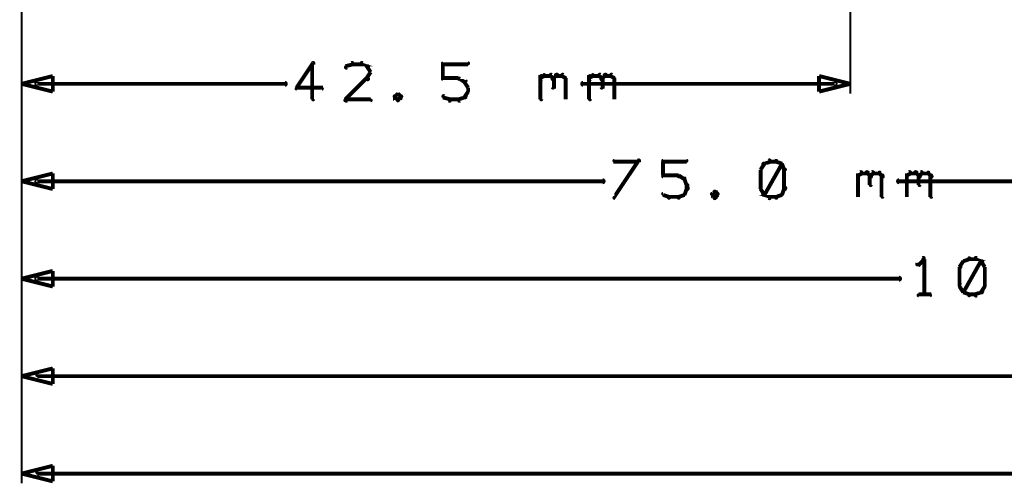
# Model space of a CAD drawing. Extents: x 98 to 599, y 121 to 517.
# Tile 43 of 77: x 402 to 453, y 121 to 145. Entities that reach past the tile are written whole.
import ezdxf

# ---------------------------------------------------------------- set-up
doc = ezdxf.new("R2010")
doc.units = 0
doc.layers.add('DIMENSIONS', color=2, linetype='CONTINUOUS')

msp = doc.modelspace()

# ---------------------------------------------------------------- linework, layer by layer
at = {"layer": 'DIMENSIONS', "color": 94}
for points in [[(402.5, 219.5, 0.1, 0.1, 1), (402.5, 219.5, 0, 0, 0), (402.5, 219.5, 0, 0, 0), (402.5, 219.5, 0.1, 0.1, 0), (402.5, 121.5, 0.1, 0.1, 0), (402.5, 121.5, 0, 0, 0), (402.5, 121.5, 0.1, 0.1, 0), (402.5, 121.5, 0.1, 0.1, 1), (402.5, 121.5, 0, 0, 0)], [(402.5, 208.9, 0.1, 0.1, 1), (402.5, 208.9, 0, 0, 0), (402.5, 208.9, 0, 0, 0), (402.5, 208.9, 0.1, 0.1, 0), (402.5, 126.5, 0.1, 0.1, 0), (402.5, 126.5, 0, 0, 0), (402.5, 126.5, 0.1, 0.1, 0), (402.5, 126.5, 0.1, 0.1, 1), (402.5, 126.5, 0, 0, 0)], [(402.5, 184.5, 0.1, 0.1, 1), (402.5, 184.5, 0, 0, 0), (402.5, 184.5, 0, 0, 0), (402.5, 184.5, 0.1, 0.1, 0), (402.5, 131.5, 0.1, 0.1, 0), (402.5, 131.5, 0, 0, 0), (402.5, 131.5, 0.1, 0.1, 0), (402.5, 131.5, 0.1, 0.1, 1), (402.5, 131.5, 0, 0, 0)], [(402.5, 184.5, 0.1, 0.1, 1), (402.5, 184.5, 0, 0, 0), (402.5, 184.5, 0, 0, 0), (402.5, 184.5, 0.1, 0.1, 0), (402.5, 141.5, 0.1, 0.1, 0), (402.5, 141.5, 0, 0, 0), (402.5, 141.5, 0.1, 0.1, 0), (402.5, 141.5, 0.1, 0.1, 1), (402.5, 141.5, 0, 0, 0)], [(445, 184.5, 0.1, 0.1, 1), (445, 184.5, 0, 0, 0), (445, 184.5, 0, 0, 0), (445, 184.5, 0.1, 0.1, 0), (445, 141.5, 0.1, 0.1, 0), (445, 141.5, 0, 0, 0), (445, 141.5, 0.1, 0.1, 0), (445, 141.5, 0.1, 0.1, 1), (445, 141.5, 0, 0, 0)], [(402.5, 167, 0.1, 0.1, 1), (402.5, 167, 0, 0, 0), (402.5, 167, 0, 0, 0), (402.5, 167, 0.1, 0.1, 0), (402.5, 136.5, 0.1, 0.1, 0), (402.5, 136.5, 0, 0, 0), (402.5, 136.5, 0.1, 0.1, 0), (402.5, 136.5, 0.1, 0.1, 1), (402.5, 136.5, 0, 0, 0)], [(417.5, 143, 0.1, 0.1, 1), (417.4, 143.1, 0, 0, 0), (417.4, 143, 0, 0, 0), (417.4, 143, 0.2, 0.2, 0), (416.6, 141.8, 0.2, 0.2, 0), (416.6, 141.8, 0, 0, 0), (416.6, 141.8, 0.1, 0.1, 0), (416.6, 141.8, 0.1, 0.1, 1), (416.7, 141.8, 0, 0, 0)], [(417.4, 141.2, 0.1, 0.1, 1), (417.5, 141.2, 0, 0, 0), (417.4, 141.2, 0, 0, 0), (417.4, 141.2, 0.2, 0.2, 0), (417.4, 143, 0.2, 0.2, 0), (417.4, 143, 0, 0, 0), (417.4, 143, 0.1, 0.1, 0), (417.5, 143, 0.1, 0.1, 1), (417.4, 143, 0, 0, 0)], [(419.5, 143, 0.1, 0.1, 1), (419.4, 143.1, 0, 0, 0), (419.5, 143, 0, 0, 0), (419.5, 143, 0.2, 0.2, 0), (419.1, 142.9, 0.2, 0.2, 0), (419.1, 142.9, 0, 0, 0), (419.1, 142.9, 0.1, 0.1, 0), (419.1, 142.9, 0.1, 0.1, 1), (419.2, 142.8, 0, 0, 0)], [(419.9, 143, 0.1, 0.1, 1), (419.9, 143.1, 0, 0, 0), (419.9, 143, 0, 0, 0), (419.9, 143, 0.2, 0.2, 0), (419.5, 143, 0.2, 0.2, 0), (419.5, 143, 0, 0, 0), (419.5, 143, 0.1, 0.1, 0), (419.5, 143.1, 0.1, 0.1, 1), (419.5, 143, 0, 0, 0)], [(420.2, 142.8, 0.1, 0.1, 1), (420.3, 142.9, 0, 0, 0), (420.2, 142.9, 0, 0, 0), (420.2, 142.9, 0.2, 0.2, 0), (419.9, 143, 0.2, 0.2, 0), (419.9, 143, 0, 0, 0), (419.9, 143, 0.1, 0.1, 0), (420, 143.1, 0.1, 0.1, 1), (419.9, 143, 0, 0, 0)], [(420.4, 142.6, 0.1, 0.1, 1), (420.4, 142.6, 0, 0, 0), (420.4, 142.6, 0, 0, 0), (420.4, 142.6, 0.2, 0.2, 0), (420.2, 142.9, 0.2, 0.2, 0), (420.2, 142.9, 0, 0, 0), (420.2, 142.9, 0.1, 0.1, 0), (420.3, 142.9, 0.1, 0.1, 1), (420.2, 142.9, 0, 0, 0)], [(424.1, 143.1, 0.1, 0.1, 1), (424.1, 143, 0, 0, 0), (424.1, 143, 0, 0, 0), (424.1, 143, 0.2, 0.2, 0), (425.4, 143, 0.2, 0.2, 0), (425.4, 143, 0, 0, 0), (425.4, 143, 0.1, 0.1, 0), (425.4, 143, 0.1, 0.1, 1), (425.4, 143.1, 0, 0, 0)], [(424.1, 142.3, 0.1, 0.1, 1), (424.2, 142.3, 0, 0, 0), (424.1, 142.3, 0, 0, 0), (424.1, 142.3, 0.2, 0.2, 0), (424.1, 143, 0.2, 0.2, 0), (424.1, 143, 0, 0, 0), (424.1, 143, 0.1, 0.1, 0), (424.2, 143, 0.1, 0.1, 1), (424.1, 143, 0, 0, 0)], [(419.1, 141.2, 0.1, 0.1, 1), (419.2, 141.1, 0, 0, 0), (419.1, 141.2, 0, 0, 0), (419.1, 141.2, 0.2, 0.2, 0), (420.2, 142.3, 0.2, 0.2, 0), (420.2, 142.3, 0, 0, 0), (420.2, 142.3, 0.1, 0.1, 0), (420.3, 142.2, 0.1, 0.1, 1), (420.2, 142.3, 0, 0, 0)], [(420.2, 142.3, 0.1, 0.1, 1), (420.3, 142.2, 0, 0, 0), (420.2, 142.3, 0, 0, 0), (420.2, 142.3, 0.2, 0.2, 0), (420.4, 142.6, 0.2, 0.2, 0), (420.4, 142.6, 0, 0, 0), (420.4, 142.6, 0.1, 0.1, 0), (420.4, 142.6, 0.1, 0.1, 1), (420.4, 142.6, 0, 0, 0)], [(425.2, 142.1, 0.1, 0.1, 1), (425.3, 142.2, 0, 0, 0), (425.2, 142.1, 0, 0, 0), (425.2, 142.1, 0.2, 0.2, 0), (424.9, 142.3, 0.2, 0.2, 0), (424.9, 142.3, 0, 0, 0), (424.9, 142.3, 0.1, 0.1, 0), (425, 142.3, 0.1, 0.1, 1), (424.9, 142.2, 0, 0, 0)], [(429.1, 142.3, 0.1, 0.1, 1), (429.2, 142.2, 0, 0, 0), (429.1, 142.3, 0, 0, 0), (429.1, 142.3, 0.2, 0.2, 0), (429.3, 142.4, 0.2, 0.2, 0), (429.3, 142.4, 0, 0, 0), (429.3, 142.4, 0.1, 0.1, 0), (429.3, 142.4, 0.1, 0.1, 1), (429.3, 142.5, 0, 0, 0)], [(429.1, 141.2, 0.1, 0.1, 1), (429.2, 141.2, 0, 0, 0), (429.1, 141.2, 0, 0, 0), (429.1, 141.2, 0.2, 0.2, 0), (429.1, 142.4, 0.2, 0.2, 0), (429.1, 142.4, 0, 0, 0), (429.1, 142.4, 0.1, 0.1, 0), (429.2, 142.4, 0.1, 0.1, 1), (429.1, 142.4, 0, 0, 0)], [(429.3, 142.5, 0.1, 0.1, 1), (429.3, 142.4, 0, 0, 0), (429.3, 142.4, 0, 0, 0), (429.3, 142.4, 0.2, 0.2, 0), (429.6, 142.4, 0.2, 0.2, 0), (429.6, 142.4, 0, 0, 0), (429.6, 142.4, 0.1, 0.1, 0), (429.6, 142.4, 0.1, 0.1, 1), (429.6, 142.5, 0, 0, 0)], [(429.7, 142.5, 0.1, 0.1, 1), (429.6, 142.4, 0, 0, 0), (429.6, 142.4, 0, 0, 0), (429.6, 142.4, 0.2, 0.2, 0), (429.8, 142.3, 0.2, 0.2, 0), (429.8, 142.3, 0, 0, 0), (429.8, 142.3, 0.1, 0.1, 0), (429.7, 142.2, 0.1, 0.1, 1), (429.8, 142.3, 0, 0, 0)], [(429.7, 142.3, 0.1, 0.1, 1), (429.8, 142.2, 0, 0, 0), (429.8, 142.3, 0, 0, 0), (429.8, 142.3, 0.2, 0.2, 0), (429.9, 142.4, 0.2, 0.2, 0), (429.9, 142.4, 0, 0, 0), (429.9, 142.4, 0.1, 0.1, 0), (430, 142.4, 0.1, 0.1, 1), (429.9, 142.5, 0, 0, 0)], [(429.8, 142.3, 0.1, 0.1, 1), (429.7, 142.3, 0, 0, 0), (429.8, 142.3, 0, 0, 0), (429.8, 142.3, 0.2, 0.2, 0), (429.8, 141.8, 0.2, 0.2, 0), (429.8, 141.8, 0, 0, 0), (429.8, 141.8, 0.1, 0.1, 0), (429.7, 141.8, 0.1, 0.1, 1), (429.8, 141.8, 0, 0, 0)], [(429.9, 142.5, 0.1, 0.1, 1), (429.9, 142.4, 0, 0, 0), (429.9, 142.4, 0, 0, 0), (429.9, 142.4, 0.2, 0.2, 0), (430.2, 142.4, 0.2, 0.2, 0), (430.2, 142.4, 0, 0, 0), (430.2, 142.4, 0.1, 0.1, 0), (430.2, 142.4, 0.1, 0.1, 1), (430.2, 142.5, 0, 0, 0)], [(430.3, 142.5, 0.1, 0.1, 1), (430.2, 142.4, 0, 0, 0), (430.2, 142.4, 0, 0, 0), (430.2, 142.4, 0.2, 0.2, 0), (430.4, 142.3, 0.2, 0.2, 0), (430.4, 142.3, 0, 0, 0), (430.4, 142.3, 0.1, 0.1, 0), (430.4, 142.2, 0.1, 0.1, 1), (430.4, 142.3, 0, 0, 0)], [(431.6, 142.3, 0.1, 0.1, 1), (431.7, 142.2, 0, 0, 0), (431.6, 142.3, 0, 0, 0), (431.6, 142.3, 0.2, 0.2, 0), (431.8, 142.4, 0.2, 0.2, 0), (431.8, 142.4, 0, 0, 0), (431.8, 142.4, 0.1, 0.1, 0), (431.8, 142.4, 0.1, 0.1, 1), (431.8, 142.5, 0, 0, 0)], [(431.6, 141.2, 0.1, 0.1, 1), (431.7, 141.2, 0, 0, 0), (431.6, 141.2, 0, 0, 0), (431.6, 141.2, 0.2, 0.2, 0), (431.6, 142.4, 0.2, 0.2, 0), (431.6, 142.4, 0, 0, 0), (431.6, 142.4, 0.1, 0.1, 0), (431.7, 142.4, 0.1, 0.1, 1), (431.6, 142.4, 0, 0, 0)], [(431.8, 142.5, 0.1, 0.1, 1), (431.8, 142.4, 0, 0, 0), (431.8, 142.4, 0, 0, 0), (431.8, 142.4, 0.2, 0.2, 0), (432.1, 142.4, 0.2, 0.2, 0), (432.1, 142.4, 0, 0, 0), (432.1, 142.4, 0.1, 0.1, 0), (432.1, 142.4, 0.1, 0.1, 1), (432.1, 142.5, 0, 0, 0)], [(432.2, 142.5, 0.1, 0.1, 1), (432.1, 142.4, 0, 0, 0), (432.1, 142.4, 0, 0, 0), (432.1, 142.4, 0.2, 0.2, 0), (432.3, 142.3, 0.2, 0.2, 0), (432.3, 142.3, 0, 0, 0), (432.3, 142.3, 0.1, 0.1, 0), (432.2, 142.2, 0.1, 0.1, 1), (432.3, 142.3, 0, 0, 0)], [(432.2, 142.3, 0.1, 0.1, 1), (432.3, 142.2, 0, 0, 0), (432.3, 142.3, 0, 0, 0), (432.3, 142.3, 0.2, 0.2, 0), (432.4, 142.4, 0.2, 0.2, 0), (432.4, 142.4, 0, 0, 0), (432.4, 142.4, 0.1, 0.1, 0), (432.5, 142.4, 0.1, 0.1, 1), (432.4, 142.5, 0, 0, 0)], [(432.3, 142.3, 0.1, 0.1, 1), (432.2, 142.3, 0, 0, 0), (432.3, 142.3, 0, 0, 0), (432.3, 142.3, 0.2, 0.2, 0), (432.3, 141.8, 0.2, 0.2, 0), (432.3, 141.8, 0, 0, 0), (432.3, 141.8, 0.1, 0.1, 0), (432.2, 141.8, 0.1, 0.1, 1), (432.3, 141.8, 0, 0, 0)], [(432.4, 142.5, 0.1, 0.1, 1), (432.4, 142.4, 0, 0, 0), (432.4, 142.4, 0, 0, 0), (432.4, 142.4, 0.2, 0.2, 0), (432.7, 142.4, 0.2, 0.2, 0), (432.7, 142.4, 0, 0, 0), (432.7, 142.4, 0.1, 0.1, 0), (432.7, 142.4, 0.1, 0.1, 1), (432.7, 142.5, 0, 0, 0)], [(432.8, 142.5, 0.1, 0.1, 1), (432.7, 142.4, 0, 0, 0), (432.7, 142.4, 0, 0, 0), (432.7, 142.4, 0.2, 0.2, 0), (432.9, 142.3, 0.2, 0.2, 0), (432.9, 142.3, 0, 0, 0), (432.9, 142.3, 0.1, 0.1, 0), (432.9, 142.2, 0.1, 0.1, 1), (432.9, 142.3, 0, 0, 0)], [(403.3, 142.1, 0.1, 0.1, 1), (403.3, 141.9, 0, 0, 0), (403.3, 142, 0, 0, 0), (403.3, 142, 0.2, 0.2, 0), (416, 142, 0.2, 0.2, 0), (416, 142, 0, 0, 0), (416, 142, 0.1, 0.1, 0), (416, 141.9, 0.1, 0.1, 1), (416, 142.1, 0, 0, 0)], [(424.9, 142.2, 0.1, 0.1, 1), (424.9, 142.3, 0, 0, 0), (424.9, 142.3, 0, 0, 0), (424.9, 142.3, 0.2, 0.2, 0), (424.1, 142.3, 0.2, 0.2, 0), (424.1, 142.3, 0, 0, 0), (424.1, 142.3, 0.1, 0.1, 0), (424.1, 142.3, 0.1, 0.1, 1), (424.1, 142.2, 0, 0, 0)], [(425.4, 141.8, 0.1, 0.1, 1), (425.4, 141.8, 0, 0, 0), (425.4, 141.8, 0, 0, 0), (425.4, 141.8, 0.2, 0.2, 0), (425.2, 142.1, 0.2, 0.2, 0), (425.2, 142.1, 0, 0, 0), (425.2, 142.1, 0.1, 0.1, 0), (425.3, 142.1, 0.1, 0.1, 1), (425.2, 142.1, 0, 0, 0)], [(430.4, 142.3, 0.1, 0.1, 1), (430.4, 142.3, 0, 0, 0), (430.4, 142.3, 0, 0, 0), (430.4, 142.3, 0.2, 0.2, 0), (430.4, 141.2, 0.2, 0.2, 0), (430.4, 141.2, 0, 0, 0), (430.4, 141.2, 0.1, 0.1, 0), (430.4, 141.2, 0.1, 0.1, 1), (430.4, 141.2, 0, 0, 0)], [(444.2, 141.9, 0.1, 0.1, 1), (444.2, 142.1, 0, 0, 0), (444.2, 142, 0, 0, 0), (444.2, 142, 0.2, 0.2, 0), (431.3, 142, 0.2, 0.2, 0), (431.3, 142, 0, 0, 0), (431.3, 142, 0.1, 0.1, 0), (431.3, 142.1, 0.1, 0.1, 1), (431.3, 141.9, 0, 0, 0)], [(432.9, 142.3, 0.1, 0.1, 1), (432.9, 142.3, 0, 0, 0), (432.9, 142.3, 0, 0, 0), (432.9, 142.3, 0.2, 0.2, 0), (432.9, 141.2, 0.2, 0.2, 0), (432.9, 141.2, 0, 0, 0), (432.9, 141.2, 0.1, 0.1, 0), (432.9, 141.2, 0.1, 0.1, 1), (432.9, 141.2, 0, 0, 0)], [(416.6, 141.8, 0.1, 0.1, 1), (416.6, 141.7, 0, 0, 0), (416.6, 141.8, 0, 0, 0), (416.6, 141.8, 0.2, 0.2, 0), (417.9, 141.8, 0.2, 0.2, 0), (417.9, 141.8, 0, 0, 0), (417.9, 141.8, 0.1, 0.1, 0), (417.9, 141.7, 0.1, 0.1, 1), (417.9, 141.8, 0, 0, 0)], [(421.8, 141.4, 0.1, 0.1, 1), (421.8, 141.5, 0, 0, 0), (421.8, 141.5, 0, 0, 0), (421.8, 141.5, 0.2, 0.2, 0), (421.6, 141.3, 0.2, 0.2, 0), (421.6, 141.3, 0, 0, 0), (421.6, 141.3, 0.1, 0.1, 0), (421.6, 141.4, 0.1, 0.1, 1), (421.7, 141.3, 0, 0, 0)], [(421.7, 141.4, 0.1, 0.1, 1), (421.6, 141.3, 0, 0, 0), (421.6, 141.3, 0, 0, 0), (421.6, 141.3, 0.2, 0.2, 0), (421.8, 141.2, 0.2, 0.2, 0), (421.8, 141.2, 0, 0, 0), (421.8, 141.2, 0.1, 0.1, 0), (421.8, 141.1, 0.1, 0.1, 1), (421.8, 141.2, 0, 0, 0)], [(421.9, 141.3, 0.1, 0.1, 1), (422, 141.4, 0, 0, 0), (422, 141.3, 0, 0, 0), (422, 141.3, 0.2, 0.2, 0), (421.8, 141.5, 0.2, 0.2, 0), (421.8, 141.5, 0, 0, 0), (421.8, 141.5, 0.1, 0.1, 0), (421.8, 141.5, 0.1, 0.1, 1), (421.8, 141.4, 0, 0, 0)], [(421.8, 141.2, 0.1, 0.1, 1), (421.8, 141.1, 0, 0, 0), (421.8, 141.2, 0, 0, 0), (421.8, 141.2, 0.2, 0.2, 0), (422, 141.3, 0.2, 0.2, 0), (422, 141.3, 0, 0, 0), (422, 141.3, 0.1, 0.1, 0), (422, 141.3, 0.1, 0.1, 1), (421.9, 141.4, 0, 0, 0)], [(424.2, 141.4, 0.1, 0.1, 1), (424.1, 141.3, 0, 0, 0), (424.1, 141.3, 0, 0, 0), (424.1, 141.3, 0.2, 0.2, 0), (424.5, 141.2, 0.2, 0.2, 0), (424.5, 141.2, 0, 0, 0), (424.5, 141.2, 0.1, 0.1, 0), (424.4, 141.1, 0.1, 0.1, 1), (424.5, 141.2, 0, 0, 0)], [(424.9, 141.2, 0.1, 0.1, 1), (425, 141.1, 0, 0, 0), (424.9, 141.2, 0, 0, 0), (424.9, 141.2, 0.2, 0.2, 0), (425.2, 141.3, 0.2, 0.2, 0), (425.2, 141.3, 0, 0, 0), (425.2, 141.3, 0.1, 0.1, 0), (425.3, 141.3, 0.1, 0.1, 1), (425.2, 141.4, 0, 0, 0)], [(425.2, 141.3, 0.1, 0.1, 1), (425.3, 141.3, 0, 0, 0), (425.2, 141.3, 0, 0, 0), (425.2, 141.3, 0.2, 0.2, 0), (425.4, 141.6, 0.2, 0.2, 0), (425.4, 141.6, 0, 0, 0), (425.4, 141.6, 0.1, 0.1, 0), (425.4, 141.6, 0.1, 0.1, 1), (425.4, 141.7, 0, 0, 0)], [(425.4, 141.6, 0.1, 0.1, 1), (425.4, 141.6, 0, 0, 0), (425.4, 141.6, 0, 0, 0), (425.4, 141.6, 0.2, 0.2, 0), (425.4, 141.8, 0.2, 0.2, 0), (425.4, 141.8, 0, 0, 0), (425.4, 141.8, 0.1, 0.1, 0), (425.4, 141.8, 0.1, 0.1, 1), (425.4, 141.8, 0, 0, 0)], [(420.4, 141.1, 0.1, 0.1, 1), (420.4, 141.2, 0, 0, 0), (420.4, 141.2, 0, 0, 0), (420.4, 141.2, 0.2, 0.2, 0), (419.1, 141.2, 0.2, 0.2, 0), (419.1, 141.2, 0, 0, 0), (419.1, 141.2, 0.1, 0.1, 0), (419.1, 141.2, 0.1, 0.1, 1), (419.1, 141.1, 0, 0, 0)], [(424.5, 141.2, 0.1, 0.1, 1), (424.5, 141.1, 0, 0, 0), (424.5, 141.2, 0, 0, 0), (424.5, 141.2, 0.2, 0.2, 0), (424.9, 141.2, 0.2, 0.2, 0), (424.9, 141.2, 0, 0, 0), (424.9, 141.2, 0.1, 0.1, 0), (424.9, 141.1, 0.1, 0.1, 1), (424.9, 141.2, 0, 0, 0)], [(432.9, 136.2, 0.1, 0.1, 1), (432.9, 136.1, 0, 0, 0), (432.9, 136.2, 0, 0, 0), (432.9, 136.2, 0.2, 0.2, 0), (434.1, 138, 0.2, 0.2, 0), (434.1, 138, 0, 0, 0), (434.1, 138, 0.1, 0.1, 0), (434.2, 138, 0.1, 0.1, 1), (434.1, 138.1, 0, 0, 0)], [(434.1, 138, 0.1, 0.1, 1), (434.1, 138.1, 0, 0, 0), (434.1, 138, 0, 0, 0), (434.1, 138, 0.2, 0.2, 0), (432.9, 138, 0.2, 0.2, 0), (432.9, 138, 0, 0, 0), (432.9, 138, 0.1, 0.1, 0), (432.9, 138.1, 0.1, 0.1, 1), (432.9, 138, 0, 0, 0)], [(435.4, 138.1, 0.1, 0.1, 1), (435.4, 138, 0, 0, 0), (435.4, 138, 0, 0, 0), (435.4, 138, 0.2, 0.2, 0), (436.6, 138, 0.2, 0.2, 0), (436.6, 138, 0, 0, 0), (436.6, 138, 0.1, 0.1, 0), (436.6, 138, 0.1, 0.1, 1), (436.6, 138.1, 0, 0, 0)], [(435.4, 137.3, 0.1, 0.1, 1), (435.4, 137.3, 0, 0, 0), (435.4, 137.3, 0, 0, 0), (435.4, 137.3, 0.2, 0.2, 0), (435.4, 138, 0.2, 0.2, 0), (435.4, 138, 0, 0, 0), (435.4, 138, 0.1, 0.1, 0), (435.4, 138, 0.1, 0.1, 1), (435.4, 138, 0, 0, 0)], [(440.6, 137.9, 0.1, 0.1, 1), (440.5, 137.9, 0, 0, 0), (440.6, 137.9, 0, 0, 0), (440.6, 137.9, 0.2, 0.2, 0), (440.4, 137.6, 0.2, 0.2, 0), (440.4, 137.6, 0, 0, 0), (440.4, 137.6, 0.1, 0.1, 0), (440.4, 137.6, 0.1, 0.1, 1), (440.4, 137.6, 0, 0, 0)], [(440.9, 138, 0.1, 0.1, 1), (440.8, 138.1, 0, 0, 0), (440.9, 138, 0, 0, 0), (440.9, 138, 0.2, 0.2, 0), (440.6, 137.9, 0.2, 0.2, 0), (440.6, 137.9, 0, 0, 0), (440.6, 137.9, 0.1, 0.1, 0), (440.5, 137.9, 0.1, 0.1, 1), (440.6, 137.8, 0, 0, 0)], [(440.5, 136.4, 0.1, 0.1, 1), (440.6, 136.3, 0, 0, 0), (440.6, 136.3, 0, 0, 0), (440.6, 136.3, 0.2, 0.2, 0), (441.5, 137.9, 0.2, 0.2, 0), (441.5, 137.9, 0, 0, 0), (441.5, 137.9, 0.1, 0.1, 0), (441.5, 137.9, 0.1, 0.1, 1), (441.5, 137.9, 0, 0, 0)], [(441.2, 138, 0.1, 0.1, 1), (441.2, 138.1, 0, 0, 0), (441.2, 138, 0, 0, 0), (441.2, 138, 0.2, 0.2, 0), (440.9, 138, 0.2, 0.2, 0), (440.9, 138, 0, 0, 0), (440.9, 138, 0.1, 0.1, 0), (440.9, 138.1, 0.1, 0.1, 1), (440.9, 138, 0, 0, 0)], [(441.5, 137.8, 0.1, 0.1, 1), (441.5, 137.9, 0, 0, 0), (441.5, 137.9, 0, 0, 0), (441.5, 137.9, 0.2, 0.2, 0), (441.2, 138, 0.2, 0.2, 0), (441.2, 138, 0, 0, 0), (441.2, 138, 0.1, 0.1, 0), (441.2, 138.1, 0.1, 0.1, 1), (441.2, 138, 0, 0, 0)], [(441.6, 137.6, 0.1, 0.1, 1), (441.7, 137.6, 0, 0, 0), (441.6, 137.6, 0, 0, 0), (441.6, 137.6, 0.2, 0.2, 0), (441.5, 137.9, 0.2, 0.2, 0), (441.5, 137.9, 0, 0, 0), (441.5, 137.9, 0.1, 0.1, 0), (441.5, 137.9, 0.1, 0.1, 1), (441.4, 137.9, 0, 0, 0)], [(436.2, 137.2, 0.1, 0.1, 1), (436.2, 137.3, 0, 0, 0), (436.2, 137.3, 0, 0, 0), (436.2, 137.3, 0.2, 0.2, 0), (435.4, 137.3, 0.2, 0.2, 0), (435.4, 137.3, 0, 0, 0), (435.4, 137.3, 0.1, 0.1, 0), (435.4, 137.3, 0.1, 0.1, 1), (435.4, 137.2, 0, 0, 0)], [(436.5, 137.1, 0.1, 0.1, 1), (436.5, 137.2, 0, 0, 0), (436.5, 137.1, 0, 0, 0), (436.5, 137.1, 0.2, 0.2, 0), (436.2, 137.3, 0.2, 0.2, 0), (436.2, 137.3, 0, 0, 0), (436.2, 137.3, 0.1, 0.1, 0), (436.2, 137.3, 0.1, 0.1, 1), (436.2, 137.2, 0, 0, 0)], [(440.4, 137.6, 0.1, 0.1, 1), (440.4, 137.6, 0, 0, 0), (440.4, 137.6, 0, 0, 0), (440.4, 137.6, 0.2, 0.2, 0), (440.4, 136.6, 0.2, 0.2, 0), (440.4, 136.6, 0, 0, 0), (440.4, 136.6, 0.1, 0.1, 0), (440.4, 136.6, 0.1, 0.1, 1), (440.4, 136.6, 0, 0, 0)], [(441.6, 136.6, 0.1, 0.1, 1), (441.7, 136.6, 0, 0, 0), (441.6, 136.6, 0, 0, 0), (441.6, 136.6, 0.2, 0.2, 0), (441.6, 137.6, 0.2, 0.2, 0), (441.6, 137.6, 0, 0, 0), (441.6, 137.6, 0.1, 0.1, 0), (441.7, 137.6, 0.1, 0.1, 1), (441.6, 137.6, 0, 0, 0)], [(445.4, 137.3, 0.1, 0.1, 1), (445.4, 137.2, 0, 0, 0), (445.4, 137.3, 0, 0, 0), (445.4, 137.3, 0.2, 0.2, 0), (445.6, 137.4, 0.2, 0.2, 0), (445.6, 137.4, 0, 0, 0), (445.6, 137.4, 0.1, 0.1, 0), (445.6, 137.4, 0.1, 0.1, 1), (445.5, 137.5, 0, 0, 0)], [(445.4, 136.2, 0.1, 0.1, 1), (445.4, 136.2, 0, 0, 0), (445.4, 136.2, 0, 0, 0), (445.4, 136.2, 0.2, 0.2, 0), (445.4, 137.4, 0.2, 0.2, 0), (445.4, 137.4, 0, 0, 0), (445.4, 137.4, 0.1, 0.1, 0), (445.4, 137.4, 0.1, 0.1, 1), (445.4, 137.4, 0, 0, 0)], [(445.6, 137.5, 0.1, 0.1, 1), (445.6, 137.4, 0, 0, 0), (445.6, 137.4, 0, 0, 0), (445.6, 137.4, 0.2, 0.2, 0), (445.9, 137.4, 0.2, 0.2, 0), (445.9, 137.4, 0, 0, 0), (445.9, 137.4, 0.1, 0.1, 0), (445.9, 137.4, 0.1, 0.1, 1), (445.9, 137.5, 0, 0, 0)], [(445.9, 137.5, 0.1, 0.1, 1), (445.8, 137.4, 0, 0, 0), (445.9, 137.4, 0, 0, 0), (445.9, 137.4, 0.2, 0.2, 0), (446, 137.3, 0.2, 0.2, 0), (446, 137.3, 0, 0, 0), (446, 137.3, 0.1, 0.1, 0), (446, 137.2, 0.1, 0.1, 1), (446.1, 137.3, 0, 0, 0)], [(446, 137.3, 0.1, 0.1, 1), (446.1, 137.2, 0, 0, 0), (446, 137.3, 0, 0, 0), (446, 137.3, 0.2, 0.2, 0), (446.2, 137.4, 0.2, 0.2, 0), (446.2, 137.4, 0, 0, 0), (446.2, 137.4, 0.1, 0.1, 0), (446.2, 137.4, 0.1, 0.1, 1), (446.1, 137.5, 0, 0, 0)], [(446.1, 137.3, 0.1, 0.1, 1), (446, 137.3, 0, 0, 0), (446, 137.3, 0, 0, 0), (446, 137.3, 0.2, 0.2, 0), (446, 136.8, 0.2, 0.2, 0), (446, 136.8, 0, 0, 0), (446, 136.8, 0.1, 0.1, 0), (446, 136.8, 0.1, 0.1, 1), (446.1, 136.8, 0, 0, 0)], [(446.2, 137.5, 0.1, 0.1, 1), (446.2, 137.4, 0, 0, 0), (446.2, 137.4, 0, 0, 0), (446.2, 137.4, 0.2, 0.2, 0), (446.5, 137.4, 0.2, 0.2, 0), (446.5, 137.4, 0, 0, 0), (446.5, 137.4, 0.1, 0.1, 0), (446.5, 137.4, 0.1, 0.1, 1), (446.5, 137.5, 0, 0, 0)], [(446.5, 137.5, 0.1, 0.1, 1), (446.5, 137.4, 0, 0, 0), (446.5, 137.4, 0, 0, 0), (446.5, 137.4, 0.2, 0.2, 0), (446.6, 137.3, 0.2, 0.2, 0), (446.6, 137.3, 0, 0, 0), (446.6, 137.3, 0.1, 0.1, 0), (446.6, 137.2, 0.1, 0.1, 1), (446.7, 137.3, 0, 0, 0)], [(446.7, 137.3, 0.1, 0.1, 1), (446.6, 137.3, 0, 0, 0), (446.6, 137.3, 0, 0, 0), (446.6, 137.3, 0.2, 0.2, 0), (446.6, 136.2, 0.2, 0.2, 0), (446.6, 136.2, 0, 0, 0), (446.6, 136.2, 0.1, 0.1, 0), (446.6, 136.2, 0.1, 0.1, 1), (446.7, 136.2, 0, 0, 0)], [(447.9, 137.3, 0.1, 0.1, 1), (447.9, 137.2, 0, 0, 0), (447.9, 137.3, 0, 0, 0), (447.9, 137.3, 0.2, 0.2, 0), (448.1, 137.4, 0.2, 0.2, 0), (448.1, 137.4, 0, 0, 0), (448.1, 137.4, 0.1, 0.1, 0), (448.1, 137.4, 0.1, 0.1, 1), (448, 137.5, 0, 0, 0)], [(447.9, 136.2, 0.1, 0.1, 1), (447.9, 136.2, 0, 0, 0), (447.9, 136.2, 0, 0, 0), (447.9, 136.2, 0.2, 0.2, 0), (447.9, 137.4, 0.2, 0.2, 0), (447.9, 137.4, 0, 0, 0), (447.9, 137.4, 0.1, 0.1, 0), (447.9, 137.4, 0.1, 0.1, 1), (447.9, 137.4, 0, 0, 0)], [(448.1, 137.5, 0.1, 0.1, 1), (448.1, 137.4, 0, 0, 0), (448.1, 137.4, 0, 0, 0), (448.1, 137.4, 0.2, 0.2, 0), (448.4, 137.4, 0.2, 0.2, 0), (448.4, 137.4, 0, 0, 0), (448.4, 137.4, 0.1, 0.1, 0), (448.4, 137.4, 0.1, 0.1, 1), (448.4, 137.5, 0, 0, 0)], [(448.4, 137.5, 0.1, 0.1, 1), (448.3, 137.4, 0, 0, 0), (448.4, 137.4, 0, 0, 0), (448.4, 137.4, 0.2, 0.2, 0), (448.5, 137.3, 0.2, 0.2, 0), (448.5, 137.3, 0, 0, 0), (448.5, 137.3, 0.1, 0.1, 0), (448.5, 137.2, 0.1, 0.1, 1), (448.6, 137.3, 0, 0, 0)], [(448.5, 137.3, 0.1, 0.1, 1), (448.6, 137.2, 0, 0, 0), (448.5, 137.3, 0, 0, 0), (448.5, 137.3, 0.2, 0.2, 0), (448.7, 137.4, 0.2, 0.2, 0), (448.7, 137.4, 0, 0, 0), (448.7, 137.4, 0.1, 0.1, 0), (448.7, 137.4, 0.1, 0.1, 1), (448.6, 137.5, 0, 0, 0)], [(448.6, 137.3, 0.1, 0.1, 1), (448.5, 137.3, 0, 0, 0), (448.5, 137.3, 0, 0, 0), (448.5, 137.3, 0.2, 0.2, 0), (448.5, 136.8, 0.2, 0.2, 0), (448.5, 136.8, 0, 0, 0), (448.5, 136.8, 0.1, 0.1, 0), (448.5, 136.8, 0.1, 0.1, 1), (448.6, 136.8, 0, 0, 0)], [(448.7, 137.5, 0.1, 0.1, 1), (448.7, 137.4, 0, 0, 0), (448.7, 137.4, 0, 0, 0), (448.7, 137.4, 0.2, 0.2, 0), (449, 137.4, 0.2, 0.2, 0), (449, 137.4, 0, 0, 0), (449, 137.4, 0.1, 0.1, 0), (449, 137.4, 0.1, 0.1, 1), (449, 137.5, 0, 0, 0)], [(449, 137.5, 0.1, 0.1, 1), (449, 137.4, 0, 0, 0), (449, 137.4, 0, 0, 0), (449, 137.4, 0.2, 0.2, 0), (449.1, 137.3, 0.2, 0.2, 0), (449.1, 137.3, 0, 0, 0), (449.1, 137.3, 0.1, 0.1, 0), (449.1, 137.2, 0.1, 0.1, 1), (449.2, 137.3, 0, 0, 0)], [(449.2, 137.3, 0.1, 0.1, 1), (449.1, 137.3, 0, 0, 0), (449.1, 137.3, 0, 0, 0), (449.1, 137.3, 0.2, 0.2, 0), (449.1, 136.2, 0.2, 0.2, 0), (449.1, 136.2, 0, 0, 0), (449.1, 136.2, 0.1, 0.1, 0), (449.1, 136.2, 0.1, 0.1, 1), (449.2, 136.2, 0, 0, 0)], [(403.3, 137.1, 0.1, 0.1, 1), (403.3, 136.9, 0, 0, 0), (403.3, 137, 0, 0, 0), (403.3, 137, 0.2, 0.2, 0), (432.3, 137, 0.2, 0.2, 0), (432.3, 137, 0, 0, 0), (432.3, 137, 0.1, 0.1, 0), (432.3, 136.9, 0.1, 0.1, 1), (432.3, 137.1, 0, 0, 0)], [(436.6, 136.8, 0.1, 0.1, 1), (436.7, 136.8, 0, 0, 0), (436.6, 136.8, 0, 0, 0), (436.6, 136.8, 0.2, 0.2, 0), (436.5, 137.1, 0.2, 0.2, 0), (436.5, 137.1, 0, 0, 0), (436.5, 137.1, 0.1, 0.1, 0), (436.5, 137.1, 0.1, 0.1, 1), (436.4, 137.1, 0, 0, 0)], [(436.6, 136.6, 0.1, 0.1, 1), (436.7, 136.6, 0, 0, 0), (436.6, 136.6, 0, 0, 0), (436.6, 136.6, 0.2, 0.2, 0), (436.6, 136.8, 0.2, 0.2, 0), (436.6, 136.8, 0, 0, 0), (436.6, 136.8, 0.1, 0.1, 0), (436.7, 136.8, 0.1, 0.1, 1), (436.6, 136.8, 0, 0, 0)], [(476.7, 136.9, 0.1, 0.1, 1), (476.7, 137.1, 0, 0, 0), (476.7, 137, 0, 0, 0), (476.7, 137, 0.2, 0.2, 0), (447.5, 137, 0.2, 0.2, 0), (447.5, 137, 0, 0, 0), (447.5, 137, 0.1, 0.1, 0), (447.5, 137.1, 0.1, 0.1, 1), (447.5, 136.9, 0, 0, 0)], [(435.4, 136.4, 0.1, 0.1, 1), (435.4, 136.3, 0, 0, 0), (435.4, 136.3, 0, 0, 0), (435.4, 136.3, 0.2, 0.2, 0), (435.7, 136.2, 0.2, 0.2, 0), (435.7, 136.2, 0, 0, 0), (435.7, 136.2, 0.1, 0.1, 0), (435.7, 136.1, 0.1, 0.1, 1), (435.7, 136.2, 0, 0, 0)], [(436.2, 136.2, 0.1, 0.1, 1), (436.2, 136.1, 0, 0, 0), (436.2, 136.2, 0, 0, 0), (436.2, 136.2, 0.2, 0.2, 0), (436.5, 136.3, 0.2, 0.2, 0), (436.5, 136.3, 0, 0, 0), (436.5, 136.3, 0.1, 0.1, 0), (436.5, 136.3, 0.1, 0.1, 1), (436.5, 136.4, 0, 0, 0)], [(436.4, 136.3, 0.1, 0.1, 1), (436.5, 136.3, 0, 0, 0), (436.5, 136.3, 0, 0, 0), (436.5, 136.3, 0.2, 0.2, 0), (436.6, 136.6, 0.2, 0.2, 0), (436.6, 136.6, 0, 0, 0), (436.6, 136.6, 0.1, 0.1, 0), (436.7, 136.6, 0.1, 0.1, 1), (436.6, 136.7, 0, 0, 0)], [(438.1, 136.4, 0.1, 0.1, 1), (438, 136.5, 0, 0, 0), (438.1, 136.5, 0, 0, 0), (438.1, 136.5, 0.2, 0.2, 0), (437.9, 136.3, 0.2, 0.2, 0), (437.9, 136.3, 0, 0, 0), (437.9, 136.3, 0.1, 0.1, 0), (437.9, 136.4, 0.1, 0.1, 1), (437.9, 136.3, 0, 0, 0)], [(437.9, 136.4, 0.1, 0.1, 1), (437.9, 136.3, 0, 0, 0), (437.9, 136.3, 0, 0, 0), (437.9, 136.3, 0.2, 0.2, 0), (438.1, 136.2, 0.2, 0.2, 0), (438.1, 136.2, 0, 0, 0), (438.1, 136.2, 0.1, 0.1, 0), (438, 136.1, 0.1, 0.1, 1), (438.1, 136.2, 0, 0, 0)], [(438.2, 136.3, 0.1, 0.1, 1), (438.2, 136.4, 0, 0, 0), (438.2, 136.3, 0, 0, 0), (438.2, 136.3, 0.2, 0.2, 0), (438.1, 136.5, 0.2, 0.2, 0), (438.1, 136.5, 0, 0, 0), (438.1, 136.5, 0.1, 0.1, 0), (438.1, 136.5, 0.1, 0.1, 1), (438, 136.4, 0, 0, 0)], [(438, 136.2, 0.1, 0.1, 1), (438.1, 136.1, 0, 0, 0), (438.1, 136.2, 0, 0, 0), (438.1, 136.2, 0.2, 0.2, 0), (438.2, 136.3, 0.2, 0.2, 0), (438.2, 136.3, 0, 0, 0), (438.2, 136.3, 0.1, 0.1, 0), (438.2, 136.3, 0.1, 0.1, 1), (438.2, 136.4, 0, 0, 0)], [(440.4, 136.7, 0.1, 0.1, 1), (440.4, 136.6, 0, 0, 0), (440.4, 136.6, 0, 0, 0), (440.4, 136.6, 0.2, 0.2, 0), (440.6, 136.3, 0.2, 0.2, 0), (440.6, 136.3, 0, 0, 0), (440.6, 136.3, 0.1, 0.1, 0), (440.5, 136.3, 0.1, 0.1, 1), (440.6, 136.3, 0, 0, 0)], [(440.6, 136.4, 0.1, 0.1, 1), (440.5, 136.3, 0, 0, 0), (440.6, 136.3, 0, 0, 0), (440.6, 136.3, 0.2, 0.2, 0), (440.9, 136.2, 0.2, 0.2, 0), (440.9, 136.2, 0, 0, 0), (440.9, 136.2, 0.1, 0.1, 0), (440.8, 136.1, 0.1, 0.1, 1), (440.9, 136.2, 0, 0, 0)], [(441.2, 136.2, 0.1, 0.1, 1), (441.2, 136.1, 0, 0, 0), (441.2, 136.2, 0, 0, 0), (441.2, 136.2, 0.2, 0.2, 0), (441.5, 136.3, 0.2, 0.2, 0), (441.5, 136.3, 0, 0, 0), (441.5, 136.3, 0.1, 0.1, 0), (441.5, 136.3, 0.1, 0.1, 1), (441.5, 136.4, 0, 0, 0)], [(441.4, 136.3, 0.1, 0.1, 1), (441.5, 136.3, 0, 0, 0), (441.5, 136.3, 0, 0, 0), (441.5, 136.3, 0.2, 0.2, 0), (441.6, 136.6, 0.2, 0.2, 0), (441.6, 136.6, 0, 0, 0), (441.6, 136.6, 0.1, 0.1, 0), (441.7, 136.6, 0.1, 0.1, 1), (441.6, 136.7, 0, 0, 0)], [(435.7, 136.2, 0.1, 0.1, 1), (435.7, 136.1, 0, 0, 0), (435.7, 136.2, 0, 0, 0), (435.7, 136.2, 0.2, 0.2, 0), (436.2, 136.2, 0.2, 0.2, 0), (436.2, 136.2, 0, 0, 0), (436.2, 136.2, 0.1, 0.1, 0), (436.2, 136.1, 0.1, 0.1, 1), (436.2, 136.2, 0, 0, 0)], [(440.9, 136.2, 0.1, 0.1, 1), (440.9, 136.1, 0, 0, 0), (440.9, 136.2, 0, 0, 0), (440.9, 136.2, 0.2, 0.2, 0), (441.2, 136.2, 0.2, 0.2, 0), (441.2, 136.2, 0, 0, 0), (441.2, 136.2, 0.1, 0.1, 0), (441.2, 136.1, 0.1, 0.1, 1), (441.2, 136.2, 0, 0, 0)], [(448.8, 133, 0.1, 0.1, 1), (448.7, 133.1, 0, 0, 0), (448.8, 133, 0, 0, 0), (448.8, 133, 0.2, 0.2, 0), (448.5, 132.7, 0.2, 0.2, 0), (448.5, 132.7, 0, 0, 0), (448.5, 132.7, 0.1, 0.1, 0), (448.4, 132.8, 0.1, 0.1, 1), (448.5, 132.7, 0, 0, 0)], [(448.7, 131.2, 0.1, 0.1, 1), (448.8, 131.2, 0, 0, 0), (448.8, 131.2, 0, 0, 0), (448.8, 131.2, 0.2, 0.2, 0), (448.8, 133, 0.2, 0.2, 0), (448.8, 133, 0, 0, 0), (448.8, 133, 0.1, 0.1, 0), (448.8, 133, 0.1, 0.1, 1), (448.7, 133, 0, 0, 0)], [(450.9, 132.9, 0.1, 0.1, 1), (450.8, 132.9, 0, 0, 0), (450.8, 132.9, 0, 0, 0), (450.8, 132.9, 0.2, 0.2, 0), (450.6, 132.6, 0.2, 0.2, 0), (450.6, 132.6, 0, 0, 0), (450.6, 132.6, 0.1, 0.1, 0), (450.6, 132.6, 0.1, 0.1, 1), (450.7, 132.6, 0, 0, 0)], [(451.1, 133, 0.1, 0.1, 1), (451.1, 133.1, 0, 0, 0), (451.1, 133, 0, 0, 0), (451.1, 133, 0.2, 0.2, 0), (450.8, 132.9, 0.2, 0.2, 0), (450.8, 132.9, 0, 0, 0), (450.8, 132.9, 0.1, 0.1, 0), (450.8, 132.9, 0.1, 0.1, 1), (450.8, 132.8, 0, 0, 0)], [(450.8, 131.4, 0.1, 0.1, 1), (450.8, 131.3, 0, 0, 0), (450.8, 131.3, 0, 0, 0), (450.8, 131.3, 0.2, 0.2, 0), (451.7, 132.9, 0.2, 0.2, 0), (451.7, 132.9, 0, 0, 0), (451.7, 132.9, 0.1, 0.1, 0), (451.8, 132.9, 0.1, 0.1, 1), (451.7, 132.9, 0, 0, 0)], [(451.4, 133, 0.1, 0.1, 1), (451.4, 133.1, 0, 0, 0), (451.4, 133, 0, 0, 0), (451.4, 133, 0.2, 0.2, 0), (451.1, 133, 0.2, 0.2, 0), (451.1, 133, 0, 0, 0), (451.1, 133, 0.1, 0.1, 0), (451.1, 133.1, 0.1, 0.1, 1), (451.1, 133, 0, 0, 0)], [(451.7, 132.8, 0.1, 0.1, 1), (451.8, 132.9, 0, 0, 0), (451.7, 132.9, 0, 0, 0), (451.7, 132.9, 0.2, 0.2, 0), (451.4, 133, 0.2, 0.2, 0), (451.4, 133, 0, 0, 0), (451.4, 133, 0.1, 0.1, 0), (451.5, 133.1, 0.1, 0.1, 1), (451.4, 133, 0, 0, 0)], [(451.9, 132.6, 0.1, 0.1, 1), (451.9, 132.6, 0, 0, 0), (451.9, 132.6, 0, 0, 0), (451.9, 132.6, 0.2, 0.2, 0), (451.7, 132.9, 0.2, 0.2, 0), (451.7, 132.9, 0, 0, 0), (451.7, 132.9, 0.1, 0.1, 0), (451.8, 132.9, 0.1, 0.1, 1), (451.7, 132.9, 0, 0, 0)], [(450.7, 132.6, 0.1, 0.1, 1), (450.6, 132.6, 0, 0, 0), (450.6, 132.6, 0, 0, 0), (450.6, 132.6, 0.2, 0.2, 0), (450.6, 131.6, 0.2, 0.2, 0), (450.6, 131.6, 0, 0, 0), (450.6, 131.6, 0.1, 0.1, 0), (450.6, 131.6, 0.1, 0.1, 1), (450.7, 131.6, 0, 0, 0)], [(451.9, 131.6, 0.1, 0.1, 1), (451.9, 131.6, 0, 0, 0), (451.9, 131.6, 0, 0, 0), (451.9, 131.6, 0.2, 0.2, 0), (451.9, 132.6, 0.2, 0.2, 0), (451.9, 132.6, 0, 0, 0), (451.9, 132.6, 0.1, 0.1, 0), (451.9, 132.6, 0.1, 0.1, 1), (451.9, 132.6, 0, 0, 0)], [(403.3, 132.1, 0.1, 0.1, 1), (403.3, 131.9, 0, 0, 0), (403.3, 132, 0, 0, 0), (403.3, 132, 0.2, 0.2, 0), (447.5, 132, 0.2, 0.2, 0), (447.5, 132, 0, 0, 0), (447.5, 132, 0.1, 0.1, 0), (447.5, 131.9, 0.1, 0.1, 1), (447.5, 132.1, 0, 0, 0)], [(450.7, 131.7, 0.1, 0.1, 1), (450.6, 131.6, 0, 0, 0), (450.6, 131.6, 0, 0, 0), (450.6, 131.6, 0.2, 0.2, 0), (450.8, 131.3, 0.2, 0.2, 0), (450.8, 131.3, 0, 0, 0), (450.8, 131.3, 0.1, 0.1, 0), (450.8, 131.3, 0.1, 0.1, 1), (450.9, 131.3, 0, 0, 0)], [(450.8, 131.4, 0.1, 0.1, 1), (450.8, 131.3, 0, 0, 0), (450.8, 131.3, 0, 0, 0), (450.8, 131.3, 0.2, 0.2, 0), (451.1, 131.2, 0.2, 0.2, 0), (451.1, 131.2, 0, 0, 0), (451.1, 131.2, 0.1, 0.1, 0), (451.1, 131.1, 0.1, 0.1, 1), (451.1, 131.2, 0, 0, 0)], [(451.4, 131.2, 0.1, 0.1, 1), (451.5, 131.1, 0, 0, 0), (451.4, 131.2, 0, 0, 0), (451.4, 131.2, 0.2, 0.2, 0), (451.7, 131.3, 0.2, 0.2, 0), (451.7, 131.3, 0, 0, 0), (451.7, 131.3, 0.1, 0.1, 0), (451.8, 131.3, 0.1, 0.1, 1), (451.7, 131.4, 0, 0, 0)], [(451.7, 131.3, 0.1, 0.1, 1), (451.8, 131.3, 0, 0, 0), (451.7, 131.3, 0, 0, 0), (451.7, 131.3, 0.2, 0.2, 0), (451.9, 131.6, 0.2, 0.2, 0), (451.9, 131.6, 0, 0, 0), (451.9, 131.6, 0.1, 0.1, 0), (451.9, 131.6, 0.1, 0.1, 1), (451.9, 131.7, 0, 0, 0)], [(448.5, 131.2, 0.1, 0.1, 1), (448.5, 131.1, 0, 0, 0), (448.5, 131.2, 0, 0, 0), (448.5, 131.2, 0.2, 0.2, 0), (449.1, 131.2, 0.2, 0.2, 0), (449.1, 131.2, 0, 0, 0), (449.1, 131.2, 0.1, 0.1, 0), (449.1, 131.1, 0.1, 0.1, 1), (449.1, 131.2, 0, 0, 0)], [(451.1, 131.2, 0.1, 0.1, 1), (451.1, 131.1, 0, 0, 0), (451.1, 131.2, 0, 0, 0), (451.1, 131.2, 0.2, 0.2, 0), (451.4, 131.2, 0.2, 0.2, 0), (451.4, 131.2, 0, 0, 0), (451.4, 131.2, 0.1, 0.1, 0), (451.4, 131.1, 0.1, 0.1, 1), (451.4, 131.2, 0, 0, 0)], [(403.3, 127.1, 0.1, 0.1, 1), (403.3, 127, 0, 0, 0), (403.3, 127, 0, 0, 0), (403.3, 127, 0.2, 0.2, 0), (458.8, 127, 0.2, 0.2, 0), (458.8, 127, 0, 0, 0), (458.8, 127, 0.1, 0.1, 0), (458.8, 127, 0.1, 0.1, 1), (458.8, 127.1, 0, 0, 0)], [(403.3, 122.1, 0.1, 0.1, 1), (403.3, 122, 0, 0, 0), (403.3, 122, 0, 0, 0), (403.3, 122, 0.2, 0.2, 0), (465, 122, 0.2, 0.2, 0), (465, 122, 0, 0, 0), (465, 122, 0.1, 0.1, 0), (465, 122, 0.1, 0.1, 1), (465, 122.1, 0, 0, 0)]]:
    msp.add_lwpolyline(points, format="xyseb", dxfattribs=at)
for points in [[(402.5, 142, 0.1, 0.1, 1), (402.5, 142, 0, 0, 0), (402.5, 142, 0, 0, 0), (402.5, 142, 0.2, 0.2, 0), (404.1, 142.4, 0, 0, 0), (404.1, 142.4, 0.1, 0.1, 0), (404.1, 142.4, 0.1, 0.1, 1), (404.1, 142.4, 0, 0, 0), (404.1, 142.4, 0.1, 0.1, 1), (404.1, 142.4, 0, 0, 0), (404.1, 142.4, 0, 0, 0), (404.1, 142.4, 0.2, 0.2, 0), (404.1, 141.6, 0, 0, 0), (404.1, 141.6, 0.1, 0.1, 0), (404.1, 141.6, 0.1, 0.1, 1), (404.1, 141.6, 0, 0, 0), (404.1, 141.6, 0.1, 0.1, 1), (404.1, 141.6, 0, 0, 0), (404.1, 141.6, 0, 0, 0), (404.1, 141.6, 0.2, 0.2, 0), (402.5, 142, 0.2, 0.2, 0), (402.5, 142, 0, 0, 0), (402.5, 142, 0.1, 0.1, 0), (402.5, 142, 0.1, 0.1, 1), (402.5, 142, 0, 0, 0)], [(445, 142, 0.1, 0.1, 1), (445, 142, 0, 0, 0), (445, 142, 0, 0, 0), (445, 142, 0.2, 0.2, 0), (443.4, 141.6, 0, 0, 0), (443.4, 141.6, 0.1, 0.1, 0), (443.4, 141.6, 0.1, 0.1, 1), (443.4, 141.6, 0, 0, 0), (443.4, 141.6, 0.1, 0.1, 1), (443.4, 141.6, 0, 0, 0), (443.4, 141.6, 0, 0, 0), (443.4, 141.6, 0.2, 0.2, 0), (443.4, 142.4, 0, 0, 0), (443.4, 142.4, 0.1, 0.1, 0), (443.4, 142.4, 0.1, 0.1, 1), (443.4, 142.4, 0, 0, 0), (443.4, 142.4, 0.1, 0.1, 1), (443.4, 142.4, 0, 0, 0), (443.4, 142.4, 0, 0, 0), (443.4, 142.4, 0.2, 0.2, 0), (445, 142, 0.2, 0.2, 0), (445, 142, 0, 0, 0), (445, 142, 0.1, 0.1, 0), (445, 142, 0.1, 0.1, 1), (445, 142, 0, 0, 0)], [(402.5, 137, 0.1, 0.1, 1), (402.5, 137, 0, 0, 0), (402.5, 137, 0, 0, 0), (402.5, 137, 0.2, 0.2, 0), (404.1, 137.4, 0, 0, 0), (404.1, 137.4, 0.1, 0.1, 0), (404.1, 137.4, 0.1, 0.1, 1), (404.1, 137.4, 0, 0, 0), (404.1, 137.4, 0.1, 0.1, 1), (404.1, 137.4, 0, 0, 0), (404.1, 137.4, 0, 0, 0), (404.1, 137.4, 0.2, 0.2, 0), (404.1, 136.6, 0, 0, 0), (404.1, 136.6, 0.1, 0.1, 0), (404.1, 136.6, 0.1, 0.1, 1), (404.1, 136.6, 0, 0, 0), (404.1, 136.6, 0.1, 0.1, 1), (404.1, 136.6, 0, 0, 0), (404.1, 136.6, 0, 0, 0), (404.1, 136.6, 0.2, 0.2, 0), (402.5, 137, 0.2, 0.2, 0), (402.5, 137, 0, 0, 0), (402.5, 137, 0.1, 0.1, 0), (402.5, 137, 0.1, 0.1, 1), (402.5, 137, 0, 0, 0)], [(402.5, 132, 0.1, 0.1, 1), (402.5, 132, 0, 0, 0), (402.5, 132, 0, 0, 0), (402.5, 132, 0.2, 0.2, 0), (404.1, 132.4, 0, 0, 0), (404.1, 132.4, 0.1, 0.1, 0), (404.1, 132.4, 0.1, 0.1, 1), (404.1, 132.4, 0, 0, 0), (404.1, 132.4, 0.1, 0.1, 1), (404.1, 132.4, 0, 0, 0), (404.1, 132.4, 0, 0, 0), (404.1, 132.4, 0.2, 0.2, 0), (404.1, 131.6, 0, 0, 0), (404.1, 131.6, 0.1, 0.1, 0), (404.1, 131.6, 0.1, 0.1, 1), (404.1, 131.6, 0, 0, 0), (404.1, 131.6, 0.1, 0.1, 1), (404.1, 131.6, 0, 0, 0), (404.1, 131.6, 0, 0, 0), (404.1, 131.6, 0.2, 0.2, 0), (402.5, 132, 0.2, 0.2, 0), (402.5, 132, 0, 0, 0), (402.5, 132, 0.1, 0.1, 0), (402.5, 132, 0.1, 0.1, 1), (402.5, 132, 0, 0, 0)], [(402.5, 127, 0.1, 0.1, 1), (402.5, 127, 0, 0, 0), (402.5, 127, 0, 0, 0), (402.5, 127, 0.2, 0.2, 0), (404.1, 127.4, 0, 0, 0), (404.1, 127.4, 0.1, 0.1, 0), (404.1, 127.4, 0.1, 0.1, 1), (404.1, 127.4, 0, 0, 0), (404.1, 127.4, 0.1, 0.1, 1), (404.1, 127.4, 0, 0, 0), (404.1, 127.4, 0, 0, 0), (404.1, 127.4, 0.2, 0.2, 0), (404.1, 126.6, 0, 0, 0), (404.1, 126.6, 0.1, 0.1, 0), (404.1, 126.6, 0.1, 0.1, 1), (404.1, 126.6, 0, 0, 0), (404.1, 126.6, 0.1, 0.1, 1), (404.1, 126.6, 0, 0, 0), (404.1, 126.6, 0, 0, 0), (404.1, 126.6, 0.2, 0.2, 0), (402.5, 127, 0.2, 0.2, 0), (402.5, 127, 0, 0, 0), (402.5, 127, 0.1, 0.1, 0), (402.5, 127, 0.1, 0.1, 1), (402.5, 127, 0, 0, 0)], [(402.5, 122, 0.1, 0.1, 1), (402.5, 122, 0, 0, 0), (402.5, 122, 0, 0, 0), (402.5, 122, 0.2, 0.2, 0), (404.1, 122.4, 0, 0, 0), (404.1, 122.4, 0.1, 0.1, 0), (404.1, 122.4, 0.1, 0.1, 1), (404.1, 122.4, 0, 0, 0), (404.1, 122.4, 0.1, 0.1, 1), (404.1, 122.4, 0, 0, 0), (404.1, 122.4, 0, 0, 0), (404.1, 122.4, 0.2, 0.2, 0), (404.1, 121.6, 0, 0, 0), (404.1, 121.6, 0.1, 0.1, 0), (404.1, 121.6, 0.1, 0.1, 1), (404.1, 121.6, 0, 0, 0), (404.1, 121.6, 0.1, 0.1, 1), (404.1, 121.6, 0, 0, 0), (404.1, 121.6, 0, 0, 0), (404.1, 121.6, 0.2, 0.2, 0), (402.5, 122, 0.2, 0.2, 0), (402.5, 122, 0, 0, 0), (402.5, 122, 0.1, 0.1, 0), (402.5, 122, 0.1, 0.1, 1), (402.5, 122, 0, 0, 0)]]:
    msp.add_lwpolyline(points, format="xyseb", close=True, dxfattribs=at)

doc.saveas('drawing.dxf')
